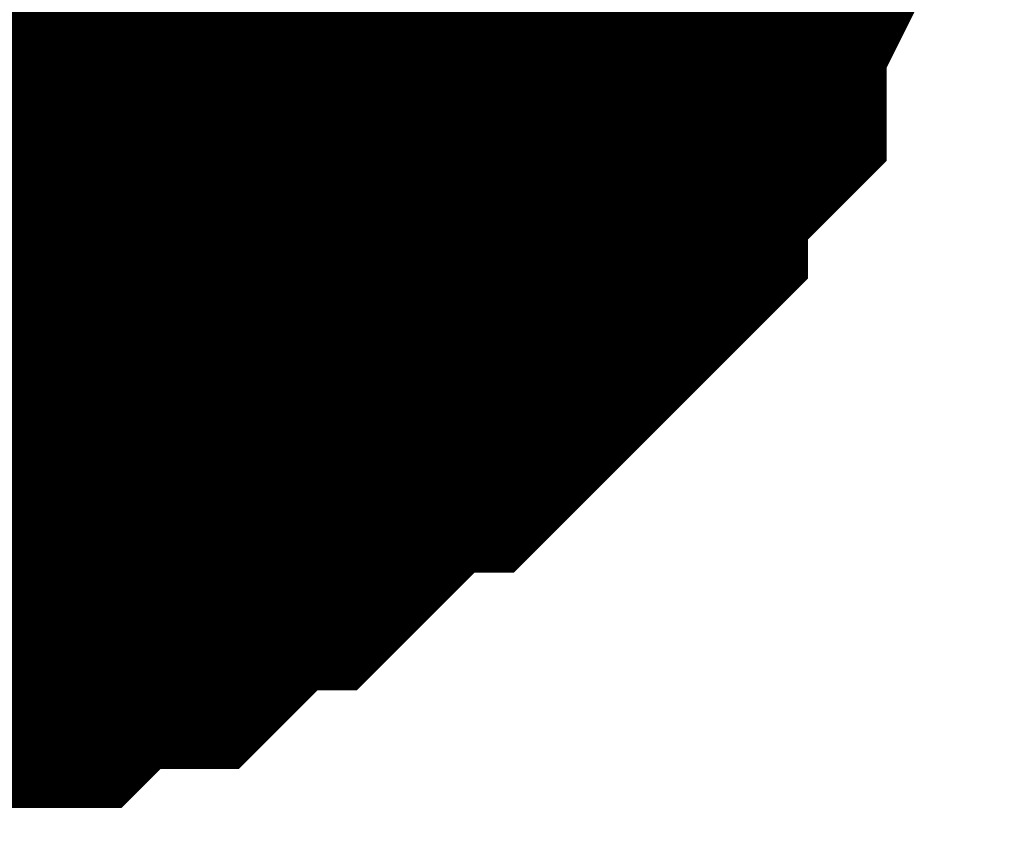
# Model space of a CAD drawing. Header units: inches. Extents: x 0 to 292, y 0 to 193.
# Tile 85 of 189: x 116.817 to 117.305, y 117.518 to 117.929. Entities that reach past the tile are written whole.
import ezdxf

# ---------------------------------------------------------------- set-up
doc = ezdxf.new("R2010")
doc.units = ezdxf.units.IN
doc.layers.add('Sheet', color=255, linetype='Continuous')

msp = doc.modelspace()

# ---------------------------------------------------------------- linework, layer by layer
at = {"layer": 'Sheet'}
msp.add_lwpolyline([(116.36798, 118.17599, 0.508, 0.508, 1), (116.87598, 118.17599, 0.508, 0.508, 1)], format="xyseb", close=True, dxfattribs=at)
for points in [[(117.15564, 118.09666, 0.29972, 0.29972, 0), (117.13615, 118.07717, 0.29972, 0.29972, 0), (117.13615, 118.03819, 0.29972, 0.29972, 0), (117.13615, 118.0187, 0.29972, 0.29972, 0), (117.11667, 117.99921, 0.29972, 0.29972, 0), (117.11667, 117.97972, 0.29972, 0.29972, 0), (117.09719, 117.94074, 0.29972, 0.29972, 0), (117.09719, 117.92124, 0.29972, 0.29972, 0), (117.0777, 117.90175, 0.29972, 0.29972, 0), (117.05822, 117.88226, 0.29972, 0.29972, 0), (117.05822, 117.86277, 0.29972, 0.29972, 0), (117.03873, 117.84328, 0.29972, 0.29972, 0), (117.01925, 117.82379, 0.29972, 0.29972, 0), (116.99977, 117.8043, 0.29972, 0.29972, 0), (116.98028, 117.8043, 0.29972, 0.29972, 0), (116.9608, 117.78481, 0.29972, 0.29972, 0), (116.94132, 117.76532, 0.29972, 0.29972, 0), (116.92183, 117.74582, 0.29972, 0.29972, 0), (116.90235, 117.74582, 0.29972, 0.29972, 0), (116.88286, 117.72633, 0.29972, 0.29972, 0), (116.86338, 117.70684, 0.29972, 0.29972, 0), (116.8439, 117.70684, 0.29972, 0.29972, 0), (116.82441, 117.70684, 0.29972, 0.29972, 0), (116.80493, 117.68735, 0.29972, 0.29972, 0), (116.76596, 117.68735, 0.29972, 0.29972, 0), (116.74648, 117.68735, 0.29972, 0.29972, 0), (116.72699, 117.66786, 0.29972, 0.29972, 0), (116.70751, 117.66786, 0.29972, 0.29972, 0), (116.66854, 117.66786, 0.29972, 0.29972, 0), (116.64906, 117.66786, 0.29972, 0.29972, 0)], [(117.15564, 118.09666, 0.29972, 0.29972, 0), (117.13615, 118.07717, 0.29972, 0.29972, 0), (117.13615, 118.03819, 0.29972, 0.29972, 0), (117.13615, 118.0187, 0.29972, 0.29972, 0), (117.11667, 117.99921, 0.29972, 0.29972, 0), (117.11667, 117.97972, 0.29972, 0.29972, 0), (117.09719, 117.94074, 0.29972, 0.29972, 0), (117.09719, 117.92124, 0.29972, 0.29972, 0), (117.0777, 117.90175, 0.29972, 0.29972, 0), (117.05822, 117.88226, 0.29972, 0.29972, 0), (117.05822, 117.86277, 0.29972, 0.29972, 0), (117.03873, 117.84328, 0.29972, 0.29972, 0), (117.01925, 117.82379, 0.29972, 0.29972, 0), (116.99977, 117.8043, 0.29972, 0.29972, 0), (116.98028, 117.8043, 0.29972, 0.29972, 0), (116.9608, 117.78481, 0.29972, 0.29972, 0), (116.94132, 117.76532, 0.29972, 0.29972, 0), (116.92183, 117.74582, 0.29972, 0.29972, 0), (116.90235, 117.74582, 0.29972, 0.29972, 0), (116.88286, 117.72633, 0.29972, 0.29972, 0), (116.86338, 117.70684, 0.29972, 0.29972, 0), (116.8439, 117.70684, 0.29972, 0.29972, 0), (116.82441, 117.70684, 0.29972, 0.29972, 0), (116.80493, 117.68735, 0.29972, 0.29972, 0), (116.76596, 117.68735, 0.29972, 0.29972, 0), (116.74648, 117.68735, 0.29972, 0.29972, 0), (116.72699, 117.66786, 0.29972, 0.29972, 0), (116.70751, 117.66786, 0.29972, 0.29972, 0), (116.66854, 117.66786, 0.29972, 0.29972, 0), (116.64906, 117.66786, 0.29972, 0.29972, 0)], [(117.15564, 118.09666, 0.29972, 0.29972, 0), (117.13615, 118.07717, 0.29972, 0.29972, 0), (117.13615, 118.03819, 0.29972, 0.29972, 0), (117.13615, 118.0187, 0.29972, 0.29972, 0), (117.11667, 117.99921, 0.29972, 0.29972, 0), (117.11667, 117.97972, 0.29972, 0.29972, 0), (117.09719, 117.94074, 0.29972, 0.29972, 0), (117.09719, 117.92124, 0.29972, 0.29972, 0), (117.0777, 117.90175, 0.29972, 0.29972, 0), (117.05822, 117.88226, 0.29972, 0.29972, 0), (117.05822, 117.86277, 0.29972, 0.29972, 0), (117.03873, 117.84328, 0.29972, 0.29972, 0), (117.01925, 117.82379, 0.29972, 0.29972, 0), (116.99977, 117.8043, 0.29972, 0.29972, 0), (116.98028, 117.8043, 0.29972, 0.29972, 0), (116.9608, 117.78481, 0.29972, 0.29972, 0), (116.94132, 117.76532, 0.29972, 0.29972, 0), (116.92183, 117.74582, 0.29972, 0.29972, 0), (116.90235, 117.74582, 0.29972, 0.29972, 0), (116.88286, 117.72633, 0.29972, 0.29972, 0), (116.86338, 117.70684, 0.29972, 0.29972, 0), (116.8439, 117.70684, 0.29972, 0.29972, 0), (116.82441, 117.70684, 0.29972, 0.29972, 0), (116.80493, 117.68735, 0.29972, 0.29972, 0), (116.76596, 117.68735, 0.29972, 0.29972, 0), (116.74648, 117.68735, 0.29972, 0.29972, 0), (116.72699, 117.66786, 0.29972, 0.29972, 0), (116.70751, 117.66786, 0.29972, 0.29972, 0), (116.66854, 117.66786, 0.29972, 0.29972, 0), (116.64906, 117.66786, 0.29972, 0.29972, 0)], [(117.15564, 118.09666, 0.29972, 0.29972, 0), (117.13615, 118.07717, 0.29972, 0.29972, 0), (117.13615, 118.03819, 0.29972, 0.29972, 0), (117.13615, 118.0187, 0.29972, 0.29972, 0), (117.11667, 117.99921, 0.29972, 0.29972, 0), (117.11667, 117.97972, 0.29972, 0.29972, 0), (117.09719, 117.94074, 0.29972, 0.29972, 0), (117.09719, 117.92124, 0.29972, 0.29972, 0), (117.0777, 117.90175, 0.29972, 0.29972, 0), (117.05822, 117.88226, 0.29972, 0.29972, 0), (117.05822, 117.86277, 0.29972, 0.29972, 0), (117.03873, 117.84328, 0.29972, 0.29972, 0), (117.01925, 117.82379, 0.29972, 0.29972, 0), (116.99977, 117.8043, 0.29972, 0.29972, 0), (116.98028, 117.8043, 0.29972, 0.29972, 0), (116.9608, 117.78481, 0.29972, 0.29972, 0), (116.94132, 117.76532, 0.29972, 0.29972, 0), (116.92183, 117.74582, 0.29972, 0.29972, 0), (116.90235, 117.74582, 0.29972, 0.29972, 0), (116.88286, 117.72633, 0.29972, 0.29972, 0), (116.86338, 117.70684, 0.29972, 0.29972, 0), (116.8439, 117.70684, 0.29972, 0.29972, 0), (116.82441, 117.70684, 0.29972, 0.29972, 0), (116.80493, 117.68735, 0.29972, 0.29972, 0), (116.76596, 117.68735, 0.29972, 0.29972, 0), (116.74648, 117.68735, 0.29972, 0.29972, 0), (116.72699, 117.66786, 0.29972, 0.29972, 0), (116.70751, 117.66786, 0.29972, 0.29972, 0), (116.66854, 117.66786, 0.29972, 0.29972, 0), (116.64906, 117.66786, 0.29972, 0.29972, 0)], [(117.15564, 118.09666, 0.29972, 0.29972, 0), (117.13615, 118.07717, 0.29972, 0.29972, 0), (117.13615, 118.03819, 0.29972, 0.29972, 0), (117.13615, 118.0187, 0.29972, 0.29972, 0), (117.11667, 117.99921, 0.29972, 0.29972, 0), (117.11667, 117.97972, 0.29972, 0.29972, 0), (117.09719, 117.94074, 0.29972, 0.29972, 0), (117.09719, 117.92124, 0.29972, 0.29972, 0), (117.0777, 117.90175, 0.29972, 0.29972, 0), (117.05822, 117.88226, 0.29972, 0.29972, 0), (117.05822, 117.86277, 0.29972, 0.29972, 0), (117.03873, 117.84328, 0.29972, 0.29972, 0), (117.01925, 117.82379, 0.29972, 0.29972, 0), (116.99977, 117.8043, 0.29972, 0.29972, 0), (116.98028, 117.8043, 0.29972, 0.29972, 0), (116.9608, 117.78481, 0.29972, 0.29972, 0), (116.94132, 117.76532, 0.29972, 0.29972, 0), (116.92183, 117.74582, 0.29972, 0.29972, 0), (116.90235, 117.74582, 0.29972, 0.29972, 0), (116.88286, 117.72633, 0.29972, 0.29972, 0), (116.86338, 117.70684, 0.29972, 0.29972, 0), (116.8439, 117.70684, 0.29972, 0.29972, 0), (116.82441, 117.70684, 0.29972, 0.29972, 0), (116.80493, 117.68735, 0.29972, 0.29972, 0), (116.76596, 117.68735, 0.29972, 0.29972, 0), (116.74648, 117.68735, 0.29972, 0.29972, 0), (116.72699, 117.66786, 0.29972, 0.29972, 0), (116.70751, 117.66786, 0.29972, 0.29972, 0), (116.66854, 117.66786, 0.29972, 0.29972, 0), (116.64906, 117.66786, 0.29972, 0.29972, 0)], [(117.15564, 118.09666, 0.29972, 0.29972, 0), (117.13615, 118.07717, 0.29972, 0.29972, 0), (117.13615, 118.03819, 0.29972, 0.29972, 0), (117.13615, 118.0187, 0.29972, 0.29972, 0), (117.11667, 117.99921, 0.29972, 0.29972, 0), (117.11667, 117.97972, 0.29972, 0.29972, 0), (117.09719, 117.94074, 0.29972, 0.29972, 0), (117.09719, 117.92124, 0.29972, 0.29972, 0), (117.0777, 117.90175, 0.29972, 0.29972, 0), (117.05822, 117.88226, 0.29972, 0.29972, 0), (117.05822, 117.86277, 0.29972, 0.29972, 0), (117.03873, 117.84328, 0.29972, 0.29972, 0), (117.01925, 117.82379, 0.29972, 0.29972, 0), (116.99977, 117.8043, 0.29972, 0.29972, 0), (116.98028, 117.8043, 0.29972, 0.29972, 0), (116.9608, 117.78481, 0.29972, 0.29972, 0), (116.94132, 117.76532, 0.29972, 0.29972, 0), (116.92183, 117.74582, 0.29972, 0.29972, 0), (116.90235, 117.74582, 0.29972, 0.29972, 0), (116.88286, 117.72633, 0.29972, 0.29972, 0), (116.86338, 117.70684, 0.29972, 0.29972, 0), (116.8439, 117.70684, 0.29972, 0.29972, 0), (116.82441, 117.70684, 0.29972, 0.29972, 0), (116.80493, 117.68735, 0.29972, 0.29972, 0), (116.76596, 117.68735, 0.29972, 0.29972, 0), (116.74648, 117.68735, 0.29972, 0.29972, 0), (116.72699, 117.66786, 0.29972, 0.29972, 0), (116.70751, 117.66786, 0.29972, 0.29972, 0), (116.66854, 117.66786, 0.29972, 0.29972, 0), (116.64906, 117.66786, 0.29972, 0.29972, 0)], [(117.15564, 118.09666, 0.29972, 0.29972, 0), (117.13615, 118.07717, 0.29972, 0.29972, 0), (117.13615, 118.03819, 0.29972, 0.29972, 0), (117.13615, 118.0187, 0.29972, 0.29972, 0), (117.11667, 117.99921, 0.29972, 0.29972, 0), (117.11667, 117.97972, 0.29972, 0.29972, 0), (117.09719, 117.94074, 0.29972, 0.29972, 0), (117.09719, 117.92124, 0.29972, 0.29972, 0), (117.0777, 117.90175, 0.29972, 0.29972, 0), (117.05822, 117.88226, 0.29972, 0.29972, 0), (117.05822, 117.86277, 0.29972, 0.29972, 0), (117.03873, 117.84328, 0.29972, 0.29972, 0), (117.01925, 117.82379, 0.29972, 0.29972, 0), (116.99977, 117.8043, 0.29972, 0.29972, 0), (116.98028, 117.8043, 0.29972, 0.29972, 0), (116.9608, 117.78481, 0.29972, 0.29972, 0), (116.94132, 117.76532, 0.29972, 0.29972, 0), (116.92183, 117.74582, 0.29972, 0.29972, 0), (116.90235, 117.74582, 0.29972, 0.29972, 0), (116.88286, 117.72633, 0.29972, 0.29972, 0), (116.86338, 117.70684, 0.29972, 0.29972, 0), (116.8439, 117.70684, 0.29972, 0.29972, 0), (116.82441, 117.70684, 0.29972, 0.29972, 0), (116.80493, 117.68735, 0.29972, 0.29972, 0), (116.76596, 117.68735, 0.29972, 0.29972, 0), (116.74648, 117.68735, 0.29972, 0.29972, 0), (116.72699, 117.66786, 0.29972, 0.29972, 0), (116.70751, 117.66786, 0.29972, 0.29972, 0), (116.66854, 117.66786, 0.29972, 0.29972, 0), (116.64906, 117.66786, 0.29972, 0.29972, 0)], [(117.11667, 117.97972, 0.09906, 0.09906, 0), (117.09719, 117.94074, 0.09906, 0.09906, 0), (117.09719, 117.92124, 0.09906, 0.09906, 0), (117.0777, 117.90175, 0.09906, 0.09906, 0), (117.05822, 117.88226, 0.09906, 0.09906, 0), (117.05822, 117.86277, 0.09906, 0.09906, 0), (117.03873, 117.84328, 0.09906, 0.09906, 0), (117.01925, 117.82379, 0.09906, 0.09906, 0), (116.99977, 117.8043, 0.09906, 0.09906, 0), (116.98028, 117.8043, 0.09906, 0.09906, 0), (116.9608, 117.78481, 0.09906, 0.09906, 0), (116.94132, 117.76532, 0.09906, 0.09906, 0), (116.92183, 117.74582, 0.09906, 0.09906, 0), (116.90235, 117.74582, 0.09906, 0.09906, 0), (116.88286, 117.72633, 0.09906, 0.09906, 0), (116.86338, 117.70684, 0.09906, 0.09906, 0), (116.8439, 117.70684, 0.09906, 0.09906, 0), (116.82441, 117.70684, 0.09906, 0.09906, 0), (116.80493, 117.68735, 0.09906, 0.09906, 0), (116.76596, 117.68735, 0.09906, 0.09906, 0)], [(117.11667, 117.97972, 0.09906, 0.09906, 0), (117.09719, 117.94074, 0.09906, 0.09906, 0), (117.09719, 117.92124, 0.09906, 0.09906, 0), (117.0777, 117.90175, 0.09906, 0.09906, 0), (117.05822, 117.88226, 0.09906, 0.09906, 0), (117.05822, 117.86277, 0.09906, 0.09906, 0), (117.03873, 117.84328, 0.09906, 0.09906, 0), (117.01925, 117.82379, 0.09906, 0.09906, 0), (116.99977, 117.8043, 0.09906, 0.09906, 0), (116.98028, 117.8043, 0.09906, 0.09906, 0), (116.9608, 117.78481, 0.09906, 0.09906, 0), (116.94132, 117.76532, 0.09906, 0.09906, 0), (116.92183, 117.74582, 0.09906, 0.09906, 0), (116.90235, 117.74582, 0.09906, 0.09906, 0), (116.88286, 117.72633, 0.09906, 0.09906, 0), (116.86338, 117.70684, 0.09906, 0.09906, 0), (116.8439, 117.70684, 0.09906, 0.09906, 0), (116.82441, 117.70684, 0.09906, 0.09906, 0), (116.80493, 117.68735, 0.09906, 0.09906, 0), (116.76596, 117.68735, 0.09906, 0.09906, 0)], [(117.11667, 117.97972, 0.09906, 0.09906, 0), (117.09719, 117.94074, 0.09906, 0.09906, 0), (117.09719, 117.92124, 0.09906, 0.09906, 0), (117.0777, 117.90175, 0.09906, 0.09906, 0), (117.05822, 117.88226, 0.09906, 0.09906, 0), (117.05822, 117.86277, 0.09906, 0.09906, 0), (117.03873, 117.84328, 0.09906, 0.09906, 0), (117.01925, 117.82379, 0.09906, 0.09906, 0), (116.99977, 117.8043, 0.09906, 0.09906, 0), (116.98028, 117.8043, 0.09906, 0.09906, 0), (116.9608, 117.78481, 0.09906, 0.09906, 0), (116.94132, 117.76532, 0.09906, 0.09906, 0), (116.92183, 117.74582, 0.09906, 0.09906, 0), (116.90235, 117.74582, 0.09906, 0.09906, 0), (116.88286, 117.72633, 0.09906, 0.09906, 0), (116.86338, 117.70684, 0.09906, 0.09906, 0), (116.8439, 117.70684, 0.09906, 0.09906, 0), (116.82441, 117.70684, 0.09906, 0.09906, 0), (116.80493, 117.68735, 0.09906, 0.09906, 0), (116.76596, 117.68735, 0.09906, 0.09906, 0)], [(117.11667, 117.97972, 0.09906, 0.09906, 0), (117.09719, 117.94074, 0.09906, 0.09906, 0), (117.09719, 117.92124, 0.09906, 0.09906, 0), (117.0777, 117.90175, 0.09906, 0.09906, 0), (117.05822, 117.88226, 0.09906, 0.09906, 0), (117.05822, 117.86277, 0.09906, 0.09906, 0), (117.03873, 117.84328, 0.09906, 0.09906, 0), (117.01925, 117.82379, 0.09906, 0.09906, 0), (116.99977, 117.8043, 0.09906, 0.09906, 0), (116.98028, 117.8043, 0.09906, 0.09906, 0), (116.9608, 117.78481, 0.09906, 0.09906, 0), (116.94132, 117.76532, 0.09906, 0.09906, 0), (116.92183, 117.74582, 0.09906, 0.09906, 0), (116.90235, 117.74582, 0.09906, 0.09906, 0), (116.88286, 117.72633, 0.09906, 0.09906, 0), (116.86338, 117.70684, 0.09906, 0.09906, 0), (116.8439, 117.70684, 0.09906, 0.09906, 0), (116.82441, 117.70684, 0.09906, 0.09906, 0), (116.80493, 117.68735, 0.09906, 0.09906, 0), (116.76596, 117.68735, 0.09906, 0.09906, 0)], [(117.11667, 117.97972, 0.09906, 0.09906, 0), (117.09719, 117.94074, 0.09906, 0.09906, 0), (117.09719, 117.92124, 0.09906, 0.09906, 0), (117.0777, 117.90175, 0.09906, 0.09906, 0), (117.05822, 117.88226, 0.09906, 0.09906, 0), (117.05822, 117.86277, 0.09906, 0.09906, 0), (117.03873, 117.84328, 0.09906, 0.09906, 0), (117.01925, 117.82379, 0.09906, 0.09906, 0), (116.99977, 117.8043, 0.09906, 0.09906, 0), (116.98028, 117.8043, 0.09906, 0.09906, 0), (116.9608, 117.78481, 0.09906, 0.09906, 0), (116.94132, 117.76532, 0.09906, 0.09906, 0), (116.92183, 117.74582, 0.09906, 0.09906, 0), (116.90235, 117.74582, 0.09906, 0.09906, 0), (116.88286, 117.72633, 0.09906, 0.09906, 0), (116.86338, 117.70684, 0.09906, 0.09906, 0), (116.8439, 117.70684, 0.09906, 0.09906, 0), (116.82441, 117.70684, 0.09906, 0.09906, 0), (116.80493, 117.68735, 0.09906, 0.09906, 0), (116.76596, 117.68735, 0.09906, 0.09906, 0)], [(117.11667, 117.97972, 0.09906, 0.09906, 0), (117.09719, 117.94074, 0.09906, 0.09906, 0), (117.09719, 117.92124, 0.09906, 0.09906, 0), (117.0777, 117.90175, 0.09906, 0.09906, 0), (117.05822, 117.88226, 0.09906, 0.09906, 0), (117.05822, 117.86277, 0.09906, 0.09906, 0), (117.03873, 117.84328, 0.09906, 0.09906, 0), (117.01925, 117.82379, 0.09906, 0.09906, 0), (116.99977, 117.8043, 0.09906, 0.09906, 0), (116.98028, 117.8043, 0.09906, 0.09906, 0), (116.9608, 117.78481, 0.09906, 0.09906, 0), (116.94132, 117.76532, 0.09906, 0.09906, 0), (116.92183, 117.74582, 0.09906, 0.09906, 0), (116.90235, 117.74582, 0.09906, 0.09906, 0), (116.88286, 117.72633, 0.09906, 0.09906, 0), (116.86338, 117.70684, 0.09906, 0.09906, 0), (116.8439, 117.70684, 0.09906, 0.09906, 0), (116.82441, 117.70684, 0.09906, 0.09906, 0), (116.80493, 117.68735, 0.09906, 0.09906, 0), (116.76596, 117.68735, 0.09906, 0.09906, 0)], [(117.11667, 117.97972, 0.09906, 0.09906, 0), (117.09719, 117.94074, 0.09906, 0.09906, 0), (117.09719, 117.92124, 0.09906, 0.09906, 0), (117.0777, 117.90175, 0.09906, 0.09906, 0), (117.05822, 117.88226, 0.09906, 0.09906, 0), (117.05822, 117.86277, 0.09906, 0.09906, 0), (117.03873, 117.84328, 0.09906, 0.09906, 0), (117.01925, 117.82379, 0.09906, 0.09906, 0), (116.99977, 117.8043, 0.09906, 0.09906, 0), (116.98028, 117.8043, 0.09906, 0.09906, 0), (116.9608, 117.78481, 0.09906, 0.09906, 0), (116.94132, 117.76532, 0.09906, 0.09906, 0), (116.92183, 117.74582, 0.09906, 0.09906, 0), (116.90235, 117.74582, 0.09906, 0.09906, 0), (116.88286, 117.72633, 0.09906, 0.09906, 0), (116.86338, 117.70684, 0.09906, 0.09906, 0), (116.8439, 117.70684, 0.09906, 0.09906, 0), (116.82441, 117.70684, 0.09906, 0.09906, 0), (116.80493, 117.68735, 0.09906, 0.09906, 0), (116.76596, 117.68735, 0.09906, 0.09906, 0)]]:
    msp.add_lwpolyline(points, format="xyseb", dxfattribs=at)

doc.saveas('drawing.dxf')
